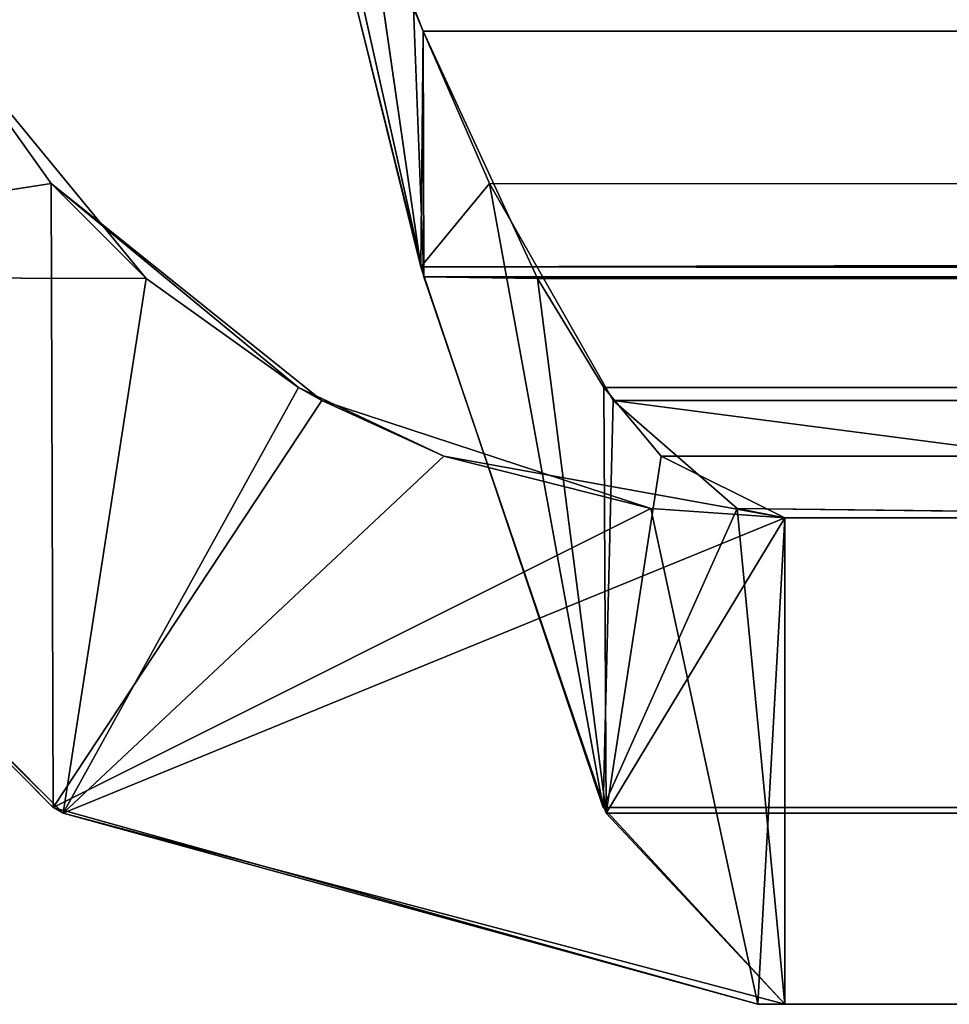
# Model space of a CAD drawing. Extents: x -340 to 340, y -36 to 33.
# Tile 47 of 252: x -307.76 to -306.23, y 18.25 to 19.87. Entities that reach past the tile are written whole.
import ezdxf

# ---------------------------------------------------------------- set-up
doc = ezdxf.new("R2010")
doc.units = 0
doc.header["$LTSCALE"] = 25.4
doc.layers.get('0').update_dxf_attribs({"color": 13, "linetype": 'CONTINUOUS'})

# ---------------------------------------------------------------- blocks, each defined once
blk = doc.blocks.new('OSLO-LED-60-7521-7517_STL')
at = {"color": 7}
for p, q in [((-307.3929, 20.6473, 131.8856), (-307.0988, 19.4601, 132.1998)), ((-307.0988, 19.4601, 132.1998), (-307.3929, 20.6473, 132.6856)), ((-307.0988, 19.4601, 132.1998), (-307.3929, 20.6473, 132.6856)), ((-307.3929, 20.6473, 131.8856), (-307.0988, 19.4601, 132.1998)), ((309.1929, 20.6473, 131.8856), (-307.0988, 19.4601, 132.1998)), ((309.1929, 20.6473, 131.8856), (-307.0988, 19.4601, 132.1998)), ((-307.0941, 19.4433, 173.1618), (-307.3824, 20.6031, 173.4852)), ((-307.0941, 19.4433, 173.1618), (-307.3824, 20.6031, 173.4852)), ((309.1824, 20.6031, 131.886), (-307.0988, 19.4601, 132.1998)), ((309.1824, 20.6031, 131.886), (-307.0988, 19.4601, 132.1998)), ((-307.0941, 19.4433, 173.1618), (-307.3143, 20.4269, 172.6703)), ((-307.0941, 19.4433, 173.1618), (-307.3143, 20.4269, 172.6703)), ((-307.0988, 19.4601, 132.1998), (-307.1893, 20.0865, 132.7871)), ((-307.0952, 19.8473, 132.9), (-307.1893, 20.0865, 132.7871)), ((-307.0988, 19.4601, 132.1998), (-307.1893, 20.0865, 132.7871)), ((-307.0952, 19.8473, 132.9), (-307.1893, 20.0865, 132.7871)), ((308.9893, 20.0865, 172.5841), (-307.0952, 19.8473, 172.4713)), ((308.9893, 20.0865, 172.5841), (-307.0952, 19.8473, 172.4713)), ((-307.1107, 19.8853, 172.4925), (-307.0941, 19.4433, 173.1618)), ((-307.1107, 19.8853, 172.4925), (-307.0952, 19.8473, 172.4713)), ((-307.1107, 19.8853, 172.4925), (-307.0941, 19.4433, 173.1618)), ((-307.1107, 19.8853, 172.4925), (-307.0952, 19.8473, 172.4713)), ((-307.8857, 19.8473, 133.6904), (-307.5505, 19.4405, 133.8785)), ((-307.7068, 19.5968, 171.5714), (-307.8857, 19.8473, 171.6809)), ((-307.7068, 19.5968, 171.5714), (-307.8857, 19.8473, 171.6809)), ((-307.7068, 19.5968, 171.5714), (-307.8857, 19.8473, 133.6904)), ((-307.8857, 19.8473, 133.6904), (-307.5505, 19.4405, 133.8785)), ((-307.7068, 19.5968, 171.5714), (-307.8857, 19.8473, 133.6904)), ((-307.0952, 19.8473, 172.4713), (-307.0941, 19.4433, 173.1618)), ((-307.0952, 19.8473, 172.4713), (-307.0941, 19.4433, 173.1618)), ((-307.0952, 19.8473, 172.4713), (-306.9071, 19.4405, 172.1361)), ((308.8953, 19.8473, 172.4713), (-307.0952, 19.8473, 172.4713)), ((308.8953, 19.8473, 172.4713), (-307.0952, 19.8473, 172.4713)), ((-307.0952, 19.8473, 172.4713), (-306.9071, 19.4405, 172.1361)), ((-306.9857, 19.5968, 133.0788), (-307.0952, 19.8473, 132.9)), ((-307.0952, 19.8473, 132.9), (308.8953, 19.8473, 132.9)), ((-307.0952, 19.8473, 132.9), (308.8953, 19.8473, 132.9)), ((-307.0952, 19.8473, 132.9), (308.7072, 19.4405, 133.2351)), ((-307.0952, 19.8473, 132.9), (308.7072, 19.4405, 133.2351)), ((-306.9857, 19.5968, 133.0788), (-307.0952, 19.8473, 132.9)), ((308.8953, 19.8473, 172.4713), (-306.9071, 19.4405, 172.1361)), ((308.8953, 19.8473, 172.4713), (-306.9071, 19.4405, 172.1361)), ((-307.7068, 19.5968, 171.5714), (-308.5858, 19.4601, 171.6844)), ((-307.7068, 19.5968, 171.5714), (-308.5858, 19.4601, 171.6844)), ((-307.704, 18.5711, 171.3843), (-307.7068, 19.5968, 171.5714)), ((-307.262, 19.2404, 171.3678), (-307.7068, 19.5968, 171.5714)), ((-307.704, 18.5711, 171.3843), (-307.7068, 19.5968, 171.5714)), ((-307.3, 19.2616, 133.988), (-307.7068, 19.5968, 171.5714)), ((-307.262, 19.2404, 171.3678), (-307.7068, 19.5968, 171.5714)), ((-307.3, 19.2616, 133.988), (-307.7068, 19.5968, 171.5714)), ((-307.5505, 19.4405, 133.8785), (-307.7068, 19.5968, 171.5714)), ((-307.5505, 19.4405, 133.8785), (-307.7068, 19.5968, 171.5714)), ((-306.9857, 19.5968, 133.0788), (-307.0988, 19.4601, 132.1998)), ((-306.9857, 19.5968, 133.0788), (-307.0988, 19.4601, 132.1998)), ((-306.9857, 19.5968, 133.0788), (-306.7987, 18.5711, 133.0816)), ((-306.7822, 19.2404, 133.5236), (-306.9857, 19.5968, 133.0788)), ((-306.9857, 19.5968, 133.0788), (-306.7987, 18.5711, 133.0816)), ((-306.9857, 19.5968, 133.0788), (308.7072, 19.4405, 133.2351)), ((-306.9857, 19.5968, 133.0788), (308.7072, 19.4405, 133.2351)), ((-306.9857, 19.5968, 133.0788), (308.5976, 19.2616, 133.4856)), ((-306.9857, 19.5968, 133.0788), (308.5976, 19.2616, 133.4856)), ((-306.7822, 19.2404, 133.5236), (-306.9857, 19.5968, 133.0788)), ((308.7857, 19.5968, 172.2924), (-306.9071, 19.4405, 172.1361)), ((308.7857, 19.5968, 172.2924), (-306.9071, 19.4405, 172.1361)), ((308.7857, 19.5968, 172.2924), (-306.7976, 19.2616, 171.8856)), ((308.7857, 19.5968, 172.2924), (-306.7976, 19.2616, 171.8856)), ((-308.5858, 19.4601, 171.6844), (-307.704, 18.5711, 171.3843)), ((-308.5858, 19.4601, 171.6844), (-307.704, 18.5711, 171.3843)), ((-308.5858, 19.4601, 171.6844), (-307.6872, 18.5615, 133.9915)), ((-308.5858, 19.4601, 171.6844), (-307.6872, 18.5615, 133.9915)), ((-307.0988, 19.4601, 132.1998), (-306.7987, 18.5711, 133.0816)), ((-307.0988, 19.4601, 132.1998), (-306.7987, 18.5711, 133.0816)), ((-307.0988, 19.4601, 132.1998), (308.5941, 18.5615, 133.0984)), ((-307.0988, 19.4601, 132.1998), (308.5941, 18.5615, 133.0984)), ((-307.0988, 19.4601, 132.1998), (308.8942, 19.4433, 132.2095)), ((-307.0988, 19.4601, 132.1998), (308.8942, 19.4433, 132.2095)), ((308.8987, 19.4601, 173.1714), (-307.0941, 19.4433, 173.1618)), ((308.8987, 19.4601, 173.1714), (-307.0941, 19.4433, 173.1618)), ((308.8987, 19.4601, 173.1714), (-306.7941, 18.5615, 172.2728)), ((308.8987, 19.4601, 173.1714), (-306.7941, 18.5615, 172.2728)), ((-307.5505, 19.4405, 133.8785), (-308.5762, 19.4433, 133.6914)), ((-307.5505, 19.4405, 133.8785), (-308.5762, 19.4433, 133.6914)), ((-307.6872, 18.5615, 133.9915), (-308.5762, 19.4433, 133.6914)), ((-307.6872, 18.5615, 133.9915), (-308.5762, 19.4433, 133.6914)), ((-307.5505, 19.4405, 133.8785), (-307.6872, 18.5615, 133.9915)), ((-307.5505, 19.4405, 133.8785), (-307.6872, 18.5615, 133.9915)), ((-307.5505, 19.4405, 133.8785), (-307.3, 19.2616, 133.988)), ((-307.5505, 19.4405, 133.8785), (-307.3, 19.2616, 133.988)), ((-306.9071, 19.4405, 172.1361), (-307.0941, 19.4433, 173.1618)), ((-306.9071, 19.4405, 172.1361), (-307.0941, 19.4433, 173.1618)), ((-306.7941, 18.5615, 172.2728), (-307.0941, 19.4433, 173.1618)), ((-306.7941, 18.5615, 172.2728), (-307.0941, 19.4433, 173.1618)), ((-306.9071, 19.4405, 172.1361), (-306.7941, 18.5615, 172.2728)), ((-306.9071, 19.4405, 172.1361), (-306.7976, 19.2616, 171.8856)), ((-306.9071, 19.4405, 172.1361), (-306.7941, 18.5615, 172.2728)), ((-306.9071, 19.4405, 172.1361), (-306.7976, 19.2616, 171.8856)), ((-307.3, 19.2616, 133.988), (-307.0608, 19.1488, 134.0821)), ((-307.3, 19.2616, 133.988), (-307.0608, 19.1488, 134.0821)), ((-307.3, 19.2616, 133.988), (-307.262, 19.2404, 171.3678)), ((-307.3, 19.2616, 133.988), (-307.262, 19.2404, 171.3678)), ((-306.7976, 19.2616, 171.8856), (-306.7036, 19.1488, 171.6464)), ((308.5822, 19.2404, 171.8476), (-306.7976, 19.2616, 171.8856)), ((308.5822, 19.2404, 171.8476), (-306.7976, 19.2616, 171.8856)), ((-306.7976, 19.2616, 171.8856), (-306.7036, 19.1488, 171.6464)), ((-306.7822, 19.2404, 133.5236), (308.5976, 19.2616, 133.4856)), ((-306.7822, 19.2404, 133.5236), (308.5976, 19.2616, 133.4856)), ((-307.262, 19.2404, 171.3678), (-307.704, 18.5711, 171.3843)), ((-307.262, 19.2404, 171.3678), (-307.704, 18.5711, 171.3843)), ((-306.7204, 19.0625, 171.1642), (-307.262, 19.2404, 171.3678)), ((-307.0608, 19.1488, 134.0821), (-307.262, 19.2404, 171.3678)), ((-306.7204, 19.0625, 171.1642), (-307.262, 19.2404, 171.3678)), ((-307.0608, 19.1488, 134.0821), (-307.262, 19.2404, 171.3678)), ((-306.7987, 18.5711, 133.0816), (-306.7822, 19.2404, 133.5236)), ((-306.7987, 18.5711, 133.0816), (-306.7822, 19.2404, 133.5236)), ((-306.5786, 19.0625, 134.0652), (-306.7822, 19.2404, 133.5236)), ((-306.7822, 19.2404, 133.5236), (308.5035, 19.1488, 133.7248)), ((-305.3, 19.0473, 134.2856), (-306.7822, 19.2404, 133.5236)), ((-306.5786, 19.0625, 134.0652), (-306.7822, 19.2404, 133.5236)), ((-305.3, 19.0473, 134.2856), (-306.7822, 19.2404, 133.5236)), ((-27.1, 19.0473, 134.2856), (-306.7822, 19.2404, 133.5236)), ((-27.1, 19.0473, 134.2856), (-306.7822, 19.2404, 133.5236)), ((-306.7822, 19.2404, 133.5236), (308.5035, 19.1488, 133.7248)), ((308.5822, 19.2404, 171.8476), (-306.7036, 19.1488, 171.6464)), ((308.5822, 19.2404, 171.8476), (-306.7036, 19.1488, 171.6464)), ((-307.0608, 19.1488, 134.0821), (-307.6872, 18.5615, 133.9915)), ((-307.0608, 19.1488, 134.0821), (-307.6872, 18.5615, 133.9915)), ((-307.0608, 19.1488, 134.0821), (-306.5, 19.0473, 134.2856)), ((-306.7204, 19.0625, 171.1642), (-307.0608, 19.1488, 134.0821)), ((-306.5, 19.0473, 161.6856), (-307.0608, 19.1488, 134.0821)), ((-306.7204, 19.0625, 171.1642), (-307.0608, 19.1488, 134.0821)), ((-306.5, 19.0473, 161.6856), (-307.0608, 19.1488, 134.0821)), ((-307.0608, 19.1488, 134.0821), (-306.5, 19.0473, 134.2856)), ((-306.7036, 19.1488, 171.6464), (-306.7941, 18.5615, 172.2728)), ((-306.7036, 19.1488, 171.6464), (-306.7941, 18.5615, 172.2728)), ((-306.7036, 19.1488, 171.6464), (-306.5, 19.0473, 171.0856)), ((-27.1, 19.0473, 171.0856), (-306.7036, 19.1488, 171.6464)), ((-27.1, 19.0473, 171.0856), (-306.7036, 19.1488, 171.6464)), ((-306.7036, 19.1488, 171.6464), (-306.5, 19.0473, 171.0856)), ((-306.7204, 19.0625, 171.1642), (-307.704, 18.5711, 171.3843)), ((-306.7204, 19.0625, 171.1642), (-307.704, 18.5711, 171.3843)), ((-306.7987, 18.5711, 133.0816), (-306.5786, 19.0625, 134.0652)), ((-306.7987, 18.5711, 133.0816), (-306.5786, 19.0625, 134.0652)), ((-306.5, 19.0473, 171.0856), (-306.7204, 19.0625, 171.1642)), ((-306.7204, 19.0625, 171.1642), (-306.5442, 18.2477, 171.0961)), ((-306.7204, 19.0625, 171.1642), (-306.5442, 18.2477, 171.0961)), ((-306.5, 19.0473, 161.6856), (-306.7204, 19.0625, 171.1642)), ((-306.5, 19.0473, 171.0856), (-306.7204, 19.0625, 171.1642)), ((-306.5, 19.0473, 161.6856), (-306.7204, 19.0625, 171.1642)), ((-306.5, 18.2473, 134.2856), (-306.5786, 19.0625, 134.0652)), ((-306.5, 18.2473, 134.2856), (-306.5786, 19.0625, 134.0652)), ((-306.5, 19.0473, 134.2856), (-306.5786, 19.0625, 134.0652)), ((-306.5, 19.0473, 134.2856), (-306.5786, 19.0625, 134.0652)), ((-305.3, 19.0473, 134.2856), (-306.5786, 19.0625, 134.0652)), ((-305.3, 19.0473, 134.2856), (-306.5786, 19.0625, 134.0652)), ((-306.5, 19.0473, 134.2856), (-307.6872, 18.5615, 133.9915)), ((-306.5, 19.0473, 134.2856), (-307.6872, 18.5615, 133.9915)), ((-306.5, 19.0473, 171.0856), (-306.7941, 18.5615, 172.2728)), ((-306.5, 19.0473, 171.0856), (-306.7941, 18.5615, 172.2728)), ((-306.5, 19.0473, 171.0856), (-306.5442, 18.2477, 171.0961)), ((-306.5, 19.0473, 171.0856), (-306.5442, 18.2477, 171.0961)), ((-306.5, 19.0473, 134.2856), (-306.5, 18.2473, 134.2856)), ((-306.5, 18.2473, 171.0856), (-306.5, 19.0473, 171.0856)), ((-306.5, 18.2473, 171.0856), (-306.5, 19.0473, 171.0856)), ((-27.1, 19.0473, 171.0856), (-306.5, 19.0473, 171.0856)), ((-306.5, 19.0473, 171.0856), (-306.5, 19.0473, 161.6856)), ((-306.5, 19.0473, 161.6856), (-306.5, 19.0473, 134.2856)), ((-306.5, 19.0473, 161.6856), (-306.5, 19.0473, 134.2856)), ((-306.5, 19.0473, 171.0856), (-306.5, 19.0473, 161.6856)), ((-27.1, 19.0473, 171.0856), (-306.5, 19.0473, 171.0856)), ((-305.3, 19.0473, 134.2856), (-306.5, 19.0473, 134.2856)), ((-306.5, 19.0473, 134.2856), (-306.5, 18.2473, 134.2856)), ((-305.3, 19.0473, 134.2856), (-306.5, 19.0473, 134.2856)), ((-307.704, 18.5711, 171.3843), (-306.5442, 18.2477, 171.0961)), ((-307.704, 18.5711, 171.3843), (-306.5442, 18.2477, 171.0961)), ((-307.704, 18.5711, 171.3843), (-307.6872, 18.5615, 133.9915)), ((-307.704, 18.5711, 171.3843), (-307.6872, 18.5615, 133.9915)), ((-306.7987, 18.5711, 133.0816), (-306.5, 18.2473, 134.2856)), ((-306.7987, 18.5711, 133.0816), (-27.1, 18.2473, 134.2856)), ((-306.7987, 18.5711, 133.0816), (-306.5, 18.2473, 134.2856)), ((-306.7987, 18.5711, 133.0816), (-27.1, 18.2473, 134.2856)), ((-306.7987, 18.5711, 133.0816), (308.5941, 18.5615, 133.0984)), ((-306.7987, 18.5711, 133.0816), (308.5941, 18.5615, 133.0984)), ((308.5987, 18.5711, 172.2896), (-306.7941, 18.5615, 172.2728)), ((308.5987, 18.5711, 172.2896), (-306.7941, 18.5615, 172.2728)), ((-306.5, 18.2473, 134.2856), (-307.6872, 18.5615, 133.9915)), ((-306.5442, 18.2477, 171.0961), (-307.6872, 18.5615, 133.9915)), ((-307.6872, 18.5615, 133.9915), (-306.5, 18.2473, 169.3856)), ((-307.6872, 18.5615, 133.9915), (-306.5, 18.2473, 169.3856)), ((-306.5, 18.2473, 134.2856), (-307.6872, 18.5615, 133.9915)), ((-306.5442, 18.2477, 171.0961), (-307.6872, 18.5615, 133.9915)), ((-306.5, 18.2473, 171.0856), (-306.7941, 18.5615, 172.2728)), ((308.3105, 18.2477, 171.1298), (-306.7941, 18.5615, 172.2728)), ((-306.7941, 18.5615, 172.2728), (273.775, 18.2473, 171.0856)), ((-306.7941, 18.5615, 172.2728), (273.775, 18.2473, 171.0856)), ((-306.5, 18.2473, 171.0856), (-306.7941, 18.5615, 172.2728)), ((308.3105, 18.2477, 171.1298), (-306.7941, 18.5615, 172.2728)), ((-306.5442, 18.2477, 171.0961), (-306.5, 18.2473, 171.0856)), ((-306.5442, 18.2477, 171.0961), (-306.5, 18.2473, 171.0856)), ((-306.5442, 18.2477, 171.0961), (-306.5, 18.2473, 169.3856)), ((-306.5442, 18.2477, 171.0961), (-306.5, 18.2473, 169.3856)), ((-306.5, 18.2473, 169.3856), (-306.5, 18.2473, 171.0856)), ((-306.5, 18.2473, 134.2856), (-306.5, 18.2473, 169.3856)), ((-306.5, 18.2473, 171.0856), (273.775, 18.2473, 171.0856)), ((-306.5, 18.2473, 134.2856), (-27.1, 18.2473, 134.2856)), ((-306.5, 18.2473, 171.0856), (273.775, 18.2473, 171.0856)), ((-306.5, 18.2473, 169.3856), (-306.5, 18.2473, 171.0856)), ((-306.5, 18.2473, 134.2856), (-306.5, 18.2473, 169.3856)), ((-306.5, 18.2473, 134.2856), (-27.1, 18.2473, 134.2856))]:
    blk.add_line(p, q, dxfattribs=at)
mesh = blk.add_polyface(dxfattribs=at)
corners = [(309.1929, 20.6473, 173.4856), (-307.3929, 20.6473, 173.4856), (308.8987, 19.4601, 173.1714)]
mesh.append_faces([[corners[k] for k in face] for face in [(0, 1, 2)]], dxfattribs={"color": 7})
mesh = blk.add_polyface(dxfattribs=at)
corners = [(308.8987, 19.4601, 173.1714), (-307.3929, 20.6473, 173.4856), (-307.3824, 20.6031, 173.4852)]
mesh.append_faces([[corners[k] for k in face] for face in [(0, 1, 2)]], dxfattribs={"color": 7})
mesh = blk.add_polyface(dxfattribs=at)
corners = [(-307.3929, 20.6473, 131.8856), (-307.0988, 19.4601, 132.1998), (-307.3929, 20.6473, 132.6856)]
mesh.append_faces([[corners[k] for k in face] for face in [(0, 1, 2)]], dxfattribs={"color": 7})
mesh = blk.add_polyface(dxfattribs=at)
corners = [(-307.3929, 20.6473, 132.6856), (-307.0988, 19.4601, 132.1998), (-307.1893, 20.0865, 132.7871)]
mesh.append_faces([[corners[k] for k in face] for face in [(0, 1, 2)]], dxfattribs={"color": 7})
mesh = blk.add_polyface(dxfattribs=at)
corners = [(309.1929, 20.6473, 131.8856), (-307.0988, 19.4601, 132.1998), (-307.3929, 20.6473, 131.8856)]
mesh.append_faces([[corners[k] for k in face] for face in [(0, 1, 2)]], dxfattribs={"color": 7})
mesh = blk.add_polyface(dxfattribs=at)
corners = [(309.1929, 20.6473, 131.8856), (309.1824, 20.6031, 131.886), (-307.0988, 19.4601, 132.1998)]
mesh.append_faces([[corners[k] for k in face] for face in [(0, 1, 2)]], dxfattribs={"color": 7})
mesh = blk.add_polyface(dxfattribs=at)
corners = [(-307.3824, 20.6031, 173.4852), (-307.3143, 20.4269, 172.6703), (-307.0941, 19.4433, 173.1618)]
mesh.append_faces([[corners[k] for k in face] for face in [(0, 1, 2)]], dxfattribs={"color": 7})
mesh = blk.add_polyface(dxfattribs=at)
corners = [(308.8987, 19.4601, 173.1714), (-307.3824, 20.6031, 173.4852), (-307.0941, 19.4433, 173.1618)]
mesh.append_faces([[corners[k] for k in face] for face in [(0, 1, 2)]], dxfattribs={"color": 7})
mesh = blk.add_polyface(dxfattribs=at)
corners = [(309.1824, 20.6031, 131.886), (308.8942, 19.4433, 132.2095), (-307.0988, 19.4601, 132.1998)]
mesh.append_faces([[corners[k] for k in face] for face in [(0, 1, 2)]], dxfattribs={"color": 7})
mesh = blk.add_polyface(dxfattribs=at)
corners = [(-307.3143, 20.4269, 172.6703), (-307.1107, 19.8853, 172.4925), (-307.0941, 19.4433, 173.1618)]
mesh.append_faces([[corners[k] for k in face] for face in [(0, 1, 2)]], dxfattribs={"color": 7})
mesh = blk.add_polyface(dxfattribs=at)
corners = [(-308.5858, 19.4601, 171.6844), (-307.8857, 19.8473, 171.6809), (-307.9985, 20.0865, 171.7749), (-307.7068, 19.5968, 171.5714)]
mesh.append_faces([[corners[k] for k in face] for face in [(0, 1, 2), (1, 0, 3)]], dxfattribs={"vtx0": -1, "color": 7})
mesh = blk.add_polyface(dxfattribs=at)
corners = [(-307.0988, 19.4601, 132.1998), (-307.0952, 19.8473, 132.9), (-307.1893, 20.0865, 132.7871), (-306.9857, 19.5968, 133.0788)]
mesh.append_faces([[corners[k] for k in face] for face in [(0, 1, 2), (1, 0, 3)]], dxfattribs={"vtx0": -1, "color": 7})
mesh = blk.add_polyface(dxfattribs=at)
corners = [(308.9108, 19.8853, 132.8787), (-307.1893, 20.0865, 132.7871), (308.8953, 19.8473, 132.9)]
mesh.append_faces([[corners[k] for k in face] for face in [(0, 1, 2)]], dxfattribs={"color": 7})
mesh = blk.add_polyface(dxfattribs=at)
corners = [(308.8953, 19.8473, 132.9), (-307.1893, 20.0865, 132.7871), (-307.0952, 19.8473, 132.9)]
mesh.append_faces([[corners[k] for k in face] for face in [(0, 1, 2)]], dxfattribs={"color": 7})
mesh = blk.add_polyface(dxfattribs=at)
corners = [(308.9893, 20.0865, 172.5841), (-307.0952, 19.8473, 172.4713), (-307.1107, 19.8853, 172.4925)]
mesh.append_faces([[corners[k] for k in face] for face in [(0, 1, 2)]], dxfattribs={"color": 7})
mesh = blk.add_polyface(dxfattribs=at)
corners = [(308.9893, 20.0865, 172.5841), (308.8953, 19.8473, 172.4713), (-307.0952, 19.8473, 172.4713)]
mesh.append_faces([[corners[k] for k in face] for face in [(0, 1, 2)]], dxfattribs={"color": 7})
mesh = blk.add_polyface(dxfattribs=at)
corners = [(-307.1107, 19.8853, 172.4925), (-307.0952, 19.8473, 172.4713), (-307.0941, 19.4433, 173.1618)]
mesh.append_faces([[corners[k] for k in face] for face in [(0, 1, 2)]], dxfattribs={"color": 7})
mesh = blk.add_polyface(dxfattribs=at)
corners = [(-307.5505, 19.4405, 133.8785), (-308.5762, 19.4433, 133.6914), (-307.8857, 19.8473, 133.6904)]
mesh.append_faces([[corners[k] for k in face] for face in [(0, 1, 2)]], dxfattribs={"color": 7})
mesh = blk.add_polyface(dxfattribs=at)
corners = [(-307.8857, 19.8473, 171.6809), (-307.7068, 19.5968, 171.5714), (-307.8857, 19.8473, 133.6904)]
mesh.append_faces([[corners[k] for k in face] for face in [(0, 1, 2)]], dxfattribs={"color": 7})
mesh = blk.add_polyface(dxfattribs=at)
corners = [(-307.8857, 19.8473, 133.6904), (-307.7068, 19.5968, 171.5714), (-307.5505, 19.4405, 133.8785)]
mesh.append_faces([[corners[k] for k in face] for face in [(0, 1, 2)]], dxfattribs={"color": 7})
mesh = blk.add_polyface(dxfattribs=at)
corners = [(-307.0952, 19.8473, 172.4713), (-306.9071, 19.4405, 172.1361), (-307.0941, 19.4433, 173.1618)]
mesh.append_faces([[corners[k] for k in face] for face in [(0, 1, 2)]], dxfattribs={"color": 7})
mesh = blk.add_polyface(dxfattribs=at)
corners = [(308.8953, 19.8473, 172.4713), (-306.9071, 19.4405, 172.1361), (-307.0952, 19.8473, 172.4713)]
mesh.append_faces([[corners[k] for k in face] for face in [(0, 1, 2)]], dxfattribs={"color": 7})
mesh = blk.add_polyface(dxfattribs=at)
corners = [(308.8953, 19.8473, 132.9), (-307.0952, 19.8473, 132.9), (308.7072, 19.4405, 133.2351)]
mesh.append_faces([[corners[k] for k in face] for face in [(0, 1, 2)]], dxfattribs={"color": 7})
mesh = blk.add_polyface(dxfattribs=at)
corners = [(308.7072, 19.4405, 133.2351), (-307.0952, 19.8473, 132.9), (-306.9857, 19.5968, 133.0788)]
mesh.append_faces([[corners[k] for k in face] for face in [(0, 1, 2)]], dxfattribs={"color": 7})
mesh = blk.add_polyface(dxfattribs=at)
corners = [(308.8953, 19.8473, 172.4713), (308.7857, 19.5968, 172.2924), (-306.9071, 19.4405, 172.1361)]
mesh.append_faces([[corners[k] for k in face] for face in [(0, 1, 2)]], dxfattribs={"color": 7})
mesh = blk.add_polyface(dxfattribs=at)
corners = [(-307.704, 18.5711, 171.3843), (-307.7068, 19.5968, 171.5714), (-308.5858, 19.4601, 171.6844)]
mesh.append_faces([[corners[k] for k in face] for face in [(0, 1, 2)]], dxfattribs={"color": 7})
mesh = blk.add_polyface(dxfattribs=at)
corners = [(-307.262, 19.2404, 171.3678), (-307.7068, 19.5968, 171.5714), (-307.704, 18.5711, 171.3843)]
mesh.append_faces([[corners[k] for k in face] for face in [(0, 1, 2)]], dxfattribs={"color": 7})
mesh = blk.add_polyface(dxfattribs=at)
corners = [(-307.7068, 19.5968, 171.5714), (-307.262, 19.2404, 171.3678), (-307.3, 19.2616, 133.988)]
mesh.append_faces([[corners[k] for k in face] for face in [(0, 1, 2)]], dxfattribs={"color": 7})
mesh = blk.add_polyface(dxfattribs=at)
corners = [(-307.7068, 19.5968, 171.5714), (-307.3, 19.2616, 133.988), (-307.5505, 19.4405, 133.8785)]
mesh.append_faces([[corners[k] for k in face] for face in [(0, 1, 2)]], dxfattribs={"color": 7})
mesh = blk.add_polyface(dxfattribs=at)
corners = [(-306.9857, 19.5968, 133.0788), (-307.0988, 19.4601, 132.1998), (-306.7987, 18.5711, 133.0816)]
mesh.append_faces([[corners[k] for k in face] for face in [(0, 1, 2)]], dxfattribs={"color": 7})
mesh = blk.add_polyface(dxfattribs=at)
corners = [(-306.9857, 19.5968, 133.0788), (-306.7987, 18.5711, 133.0816), (-306.7822, 19.2404, 133.5236)]
mesh.append_faces([[corners[k] for k in face] for face in [(0, 1, 2)]], dxfattribs={"color": 7})
mesh = blk.add_polyface(dxfattribs=at)
corners = [(308.5976, 19.2616, 133.4856), (308.7072, 19.4405, 133.2351), (-306.9857, 19.5968, 133.0788)]
mesh.append_faces([[corners[k] for k in face] for face in [(0, 1, 2)]], dxfattribs={"color": 7})
mesh = blk.add_polyface(dxfattribs=at)
corners = [(-306.7822, 19.2404, 133.5236), (308.5976, 19.2616, 133.4856), (-306.9857, 19.5968, 133.0788)]
mesh.append_faces([[corners[k] for k in face] for face in [(0, 1, 2)]], dxfattribs={"color": 7})
mesh = blk.add_polyface(dxfattribs=at)
corners = [(308.7857, 19.5968, 172.2924), (-306.7976, 19.2616, 171.8856), (-306.9071, 19.4405, 172.1361)]
mesh.append_faces([[corners[k] for k in face] for face in [(0, 1, 2)]], dxfattribs={"color": 7})
mesh = blk.add_polyface(dxfattribs=at)
corners = [(308.7857, 19.5968, 172.2924), (308.5822, 19.2404, 171.8476), (-306.7976, 19.2616, 171.8856)]
mesh.append_faces([[corners[k] for k in face] for face in [(0, 1, 2)]], dxfattribs={"color": 7})
mesh = blk.add_polyface(dxfattribs=at)
corners = [(-308.5858, 19.4601, 171.6844), (-307.6872, 18.5615, 133.9915), (-307.704, 18.5711, 171.3843)]
mesh.append_faces([[corners[k] for k in face] for face in [(0, 1, 2)]], dxfattribs={"color": 7})
mesh = blk.add_polyface(dxfattribs=at)
corners = [(-308.5858, 19.4601, 171.6844), (-308.5762, 19.4433, 133.6914), (-307.6872, 18.5615, 133.9915)]
mesh.append_faces([[corners[k] for k in face] for face in [(0, 1, 2)]], dxfattribs={"color": 7})
mesh = blk.add_polyface(dxfattribs=at)
corners = [(308.5941, 18.5615, 133.0984), (-306.7987, 18.5711, 133.0816), (-307.0988, 19.4601, 132.1998)]
mesh.append_faces([[corners[k] for k in face] for face in [(0, 1, 2)]], dxfattribs={"color": 7})
mesh = blk.add_polyface(dxfattribs=at)
corners = [(308.5941, 18.5615, 133.0984), (-307.0988, 19.4601, 132.1998), (308.8942, 19.4433, 132.2095)]
mesh.append_faces([[corners[k] for k in face] for face in [(0, 1, 2)]], dxfattribs={"color": 7})
mesh = blk.add_polyface(dxfattribs=at)
corners = [(308.8987, 19.4601, 173.1714), (-307.0941, 19.4433, 173.1618), (-306.7941, 18.5615, 172.2728)]
mesh.append_faces([[corners[k] for k in face] for face in [(0, 1, 2)]], dxfattribs={"color": 7})
mesh = blk.add_polyface(dxfattribs=at)
corners = [(308.8987, 19.4601, 173.1714), (-306.7941, 18.5615, 172.2728), (308.5987, 18.5711, 172.2896)]
mesh.append_faces([[corners[k] for k in face] for face in [(0, 1, 2)]], dxfattribs={"color": 7})
mesh = blk.add_polyface(dxfattribs=at)
corners = [(-307.5505, 19.4405, 133.8785), (-307.6872, 18.5615, 133.9915), (-308.5762, 19.4433, 133.6914)]
mesh.append_faces([[corners[k] for k in face] for face in [(0, 1, 2)]], dxfattribs={"color": 7})
mesh = blk.add_polyface(dxfattribs=at)
corners = [(-307.6872, 18.5615, 133.9915), (-307.3, 19.2616, 133.988), (-307.0608, 19.1488, 134.0821), (-307.5505, 19.4405, 133.8785)]
mesh.append_faces([[corners[k] for k in face] for face in [(0, 1, 2), (1, 0, 3)]], dxfattribs={"vtx0": -1, "color": 7})
mesh = blk.add_polyface(dxfattribs=at)
corners = [(-307.0941, 19.4433, 173.1618), (-306.9071, 19.4405, 172.1361), (-306.7941, 18.5615, 172.2728)]
mesh.append_faces([[corners[k] for k in face] for face in [(0, 1, 2)]], dxfattribs={"color": 7})
mesh = blk.add_polyface(dxfattribs=at)
corners = [(-306.7941, 18.5615, 172.2728), (-306.7976, 19.2616, 171.8856), (-306.7036, 19.1488, 171.6464), (-306.9071, 19.4405, 172.1361)]
mesh.append_faces([[corners[k] for k in face] for face in [(0, 1, 2), (1, 0, 3)]], dxfattribs={"vtx0": -1, "color": 7})
mesh = blk.add_polyface(dxfattribs=at)
corners = [(-307.262, 19.2404, 171.3678), (-307.0608, 19.1488, 134.0821), (-307.3, 19.2616, 133.988)]
mesh.append_faces([[corners[k] for k in face] for face in [(0, 1, 2)]], dxfattribs={"color": 7})
mesh = blk.add_polyface(dxfattribs=at)
corners = [(-306.7976, 19.2616, 171.8856), (308.5822, 19.2404, 171.8476), (-306.7036, 19.1488, 171.6464)]
mesh.append_faces([[corners[k] for k in face] for face in [(0, 1, 2)]], dxfattribs={"color": 7})
mesh = blk.add_polyface(dxfattribs=at)
corners = [(308.5035, 19.1488, 133.7248), (308.5976, 19.2616, 133.4856), (-306.7822, 19.2404, 133.5236)]
mesh.append_faces([[corners[k] for k in face] for face in [(0, 1, 2)]], dxfattribs={"color": 7})
mesh = blk.add_polyface(dxfattribs=at)
corners = [(-306.7204, 19.0625, 171.1642), (-307.262, 19.2404, 171.3678), (-307.704, 18.5711, 171.3843)]
mesh.append_faces([[corners[k] for k in face] for face in [(0, 1, 2)]], dxfattribs={"color": 7})
mesh = blk.add_polyface(dxfattribs=at)
corners = [(-307.262, 19.2404, 171.3678), (-306.7204, 19.0625, 171.1642), (-307.0608, 19.1488, 134.0821)]
mesh.append_faces([[corners[k] for k in face] for face in [(0, 1, 2)]], dxfattribs={"color": 7})
mesh = blk.add_polyface(dxfattribs=at)
corners = [(-306.7822, 19.2404, 133.5236), (-306.7987, 18.5711, 133.0816), (-306.5786, 19.0625, 134.0652)]
mesh.append_faces([[corners[k] for k in face] for face in [(0, 1, 2)]], dxfattribs={"color": 7})
mesh = blk.add_polyface(dxfattribs=at)
corners = [(-305.3, 19.0473, 134.2856), (-306.7822, 19.2404, 133.5236), (-306.5786, 19.0625, 134.0652)]
mesh.append_faces([[corners[k] for k in face] for face in [(0, 1, 2)]], dxfattribs={"color": 7})
mesh = blk.add_polyface(dxfattribs=at)
corners = [(-27.1, 19.0473, 134.2856), (-306.7822, 19.2404, 133.5236), (-305.3, 19.0473, 134.2856)]
mesh.append_faces([[corners[k] for k in face] for face in [(0, 1, 2)]], dxfattribs={"color": 7})
mesh = blk.add_polyface(dxfattribs=at)
corners = [(-27.1, 19.0473, 134.2856), (308.5035, 19.1488, 133.7248), (-306.7822, 19.2404, 133.5236)]
mesh.append_faces([[corners[k] for k in face] for face in [(0, 1, 2)]], dxfattribs={"color": 7})
mesh = blk.add_polyface(dxfattribs=at)
corners = [(308.5822, 19.2404, 171.8476), (-27.1, 19.0473, 171.0856), (-306.7036, 19.1488, 171.6464)]
mesh.append_faces([[corners[k] for k in face] for face in [(0, 1, 2)]], dxfattribs={"color": 7})
mesh = blk.add_polyface(dxfattribs=at)
corners = [(-306.5, 19.0473, 134.2856), (-307.6872, 18.5615, 133.9915), (-307.0608, 19.1488, 134.0821)]
mesh.append_faces([[corners[k] for k in face] for face in [(0, 1, 2)]], dxfattribs={"color": 7})
mesh = blk.add_polyface(dxfattribs=at)
corners = [(-306.7204, 19.0625, 171.1642), (-306.5, 19.0473, 161.6856), (-307.0608, 19.1488, 134.0821)]
mesh.append_faces([[corners[k] for k in face] for face in [(0, 1, 2)]], dxfattribs={"color": 7})
mesh = blk.add_polyface(dxfattribs=at)
corners = [(-306.5, 19.0473, 161.6856), (-306.5, 19.0473, 134.2856), (-307.0608, 19.1488, 134.0821)]
mesh.append_faces([[corners[k] for k in face] for face in [(0, 1, 2)]], dxfattribs={"color": 7})
mesh = blk.add_polyface(dxfattribs=at)
corners = [(-306.7036, 19.1488, 171.6464), (-306.5, 19.0473, 171.0856), (-306.7941, 18.5615, 172.2728)]
mesh.append_faces([[corners[k] for k in face] for face in [(0, 1, 2)]], dxfattribs={"color": 7})
mesh = blk.add_polyface(dxfattribs=at)
corners = [(-306.7036, 19.1488, 171.6464), (-27.1, 19.0473, 171.0856), (-306.5, 19.0473, 171.0856)]
mesh.append_faces([[corners[k] for k in face] for face in [(0, 1, 2)]], dxfattribs={"color": 7})
mesh = blk.add_polyface(dxfattribs=at)
corners = [(-306.5442, 18.2477, 171.0961), (-306.7204, 19.0625, 171.1642), (-307.704, 18.5711, 171.3843)]
mesh.append_faces([[corners[k] for k in face] for face in [(0, 1, 2)]], dxfattribs={"color": 7})
mesh = blk.add_polyface(dxfattribs=at)
corners = [(-306.5786, 19.0625, 134.0652), (-306.7987, 18.5711, 133.0816), (-306.5, 18.2473, 134.2856)]
mesh.append_faces([[corners[k] for k in face] for face in [(0, 1, 2)]], dxfattribs={"color": 7})
mesh = blk.add_polyface(dxfattribs=at)
corners = [(-306.5, 19.0473, 171.0856), (-306.7204, 19.0625, 171.1642), (-306.5442, 18.2477, 171.0961)]
mesh.append_faces([[corners[k] for k in face] for face in [(0, 1, 2)]], dxfattribs={"color": 7})
mesh = blk.add_polyface(dxfattribs=at)
corners = [(-306.7204, 19.0625, 171.1642), (-306.5, 19.0473, 171.0856), (-306.5, 19.0473, 161.6856)]
mesh.append_faces([[corners[k] for k in face] for face in [(0, 1, 2)]], dxfattribs={"color": 7})
mesh = blk.add_polyface(dxfattribs=at)
corners = [(-306.5786, 19.0625, 134.0652), (-306.5, 18.2473, 134.2856), (-306.5, 19.0473, 134.2856)]
mesh.append_faces([[corners[k] for k in face] for face in [(0, 1, 2)]], dxfattribs={"color": 7})
mesh = blk.add_polyface(dxfattribs=at)
corners = [(-305.3, 19.0473, 134.2856), (-306.5786, 19.0625, 134.0652), (-306.5, 19.0473, 134.2856)]
mesh.append_faces([[corners[k] for k in face] for face in [(0, 1, 2)]], dxfattribs={"color": 7})
mesh = blk.add_polyface(dxfattribs=at)
corners = [(-306.5, 18.2473, 134.2856), (-307.6872, 18.5615, 133.9915), (-306.5, 19.0473, 134.2856)]
mesh.append_faces([[corners[k] for k in face] for face in [(0, 1, 2)]], dxfattribs={"color": 7})
mesh = blk.add_polyface(dxfattribs=at)
corners = [(-306.5, 19.0473, 171.0856), (-306.5, 18.2473, 171.0856), (-306.7941, 18.5615, 172.2728)]
mesh.append_faces([[corners[k] for k in face] for face in [(0, 1, 2)]], dxfattribs={"color": 7})
mesh = blk.add_polyface(dxfattribs=at)
corners = [(-306.5, 19.0473, 171.0856), (-306.5442, 18.2477, 171.0961), (-306.5, 18.2473, 171.0856)]
mesh.append_faces([[corners[k] for k in face] for face in [(0, 1, 2)]], dxfattribs={"color": 7})
mesh = blk.add_polyface(dxfattribs=at)
corners = [(-291.1, 19.0473, 165.6856), (-218.1, 19.0473, 147.6856), (-291.1, 19.0473, 139.6856), (-219.1, 19.0473, 147.9536), (-219.832, 19.0473, 148.6856), (-220.1, 19.0473, 149.6856), (-220.1, 19.0473, 155.6856), (-219.832, 19.0473, 156.6856), (-219.1, 19.0473, 157.4177), (-218.1, 19.0473, 157.6856), (179.9, 19.0473, 153.6856), (189.9, 19.0473, 151.6856), (179.9, 19.0473, 151.6856), (211.9501, 19.0473, 152.2406), (211.9501, 19.0473, 153.1306), (189.9, 19.0473, 153.6856), (212.3363, 19.0473, 153.9326), (189.9, 19.0473, 167.6856), (213.0322, 19.0473, 154.4875), (213.9, 19.0473, 154.6856), (219.9, 19.0473, 154.6856), (292.9, 19.0473, 165.6856), (305.9, 19.0473, 165.6856), (-306.5, 19.0473, 161.6856), (-305.3, 19.0473, 134.2856), (-306.5, 19.0473, 134.2856), (-304.1, 19.0473, 139.6856), (-27.1, 19.0473, 134.2856), (308.3, 19.0473, 134.2856), (161.9, 19.0473, 137.6856), (-304.1, 19.0473, 165.6856), (-306.5, 19.0473, 171.0856), (161.9, 19.0473, 167.6856), (305.9, 19.0473, 139.6856), (308.3, 19.0473, 145.3606), (189.9, 19.0473, 137.6856), (252.9, 19.0473, 139.5356), (292.9, 19.0473, 139.6856), (308.3, 19.0473, 171.0856), (-27.1, 19.0473, 171.0856), (273.775, 19.0473, 171.0856), (-217.1, 19.0473, 147.9536), (-216.368, 19.0473, 148.6856), (-216.1, 19.0473, 149.6856), (-216.1, 19.0473, 155.6856), (-216.368, 19.0473, 156.6856), (-217.1, 19.0473, 157.4177), (253.775, 19.0473, 139.7701), (254.4155, 19.0473, 140.4106), (254.65, 19.0473, 141.2856), (254.4155, 19.0473, 142.1606), (253.775, 19.0473, 142.8011), (252.9, 19.0473, 143.0356), (219.9, 19.0473, 150.6856), (213.9, 19.0473, 150.6856), (220.9, 19.0473, 150.9536), (221.632, 19.0473, 151.6856), (221.9, 19.0473, 152.6856), (221.632, 19.0473, 153.6856), (220.9, 19.0473, 154.4177), (252.025, 19.0473, 139.7701), (251.3845, 19.0473, 140.4106), (251.15, 19.0473, 141.2856), (251.3845, 19.0473, 142.1606), (252.025, 19.0473, 142.8011), (213.0322, 19.0473, 150.8837), (212.3363, 19.0473, 151.4386)]
mesh.append_faces([[corners[k] for k in face] for face in [(10, 11, 12), (23, 24, 25), (38, 39, 40)]], dxfattribs={"vtx0": -1, "color": 7})
mesh.append_faces([[corners[k] for k in face] for face in [(0, 1, 2), (1, 0, 3), (3, 0, 4), (4, 0, 5), (5, 0, 6), (6, 0, 7), (7, 0, 8), (8, 0, 9), (13, 10, 14), (14, 15, 16), (16, 17, 18), (18, 17, 19), (19, 17, 20), (21, 17, 22), (24, 26, 27), (27, 26, 28), (26, 23, 30), (30, 31, 0), (32, 31, 17), (28, 33, 34), (35, 28, 29), (33, 36, 37), (34, 22, 38), (29, 2, 32), (2, 29, 26), (47, 37, 36), (37, 47, 21), (53, 52, 54), (11, 36, 35), (36, 11, 60), (60, 11, 61), (61, 11, 62), (62, 11, 63), (63, 11, 64), (64, 11, 52), (54, 11, 65), (65, 11, 66), (66, 11, 13)]], dxfattribs={"vtx0": -1, "vtx1": -1, "color": 7})
mesh.append_faces([[corners[k] for k in face] for face in [(11, 10, 13), (20, 17, 21), (24, 23, 26), (28, 26, 29), (0, 31, 32), (33, 28, 35), (33, 35, 36), (38, 22, 17), (38, 17, 31), (32, 2, 1), (32, 9, 0), (21, 52, 53), (52, 11, 54)]], dxfattribs={"vtx0": -1, "vtx1": -1, "vtx2": -1, "color": 7})
mesh.append_faces([[corners[k] for k in face] for face in [(14, 10, 15), (16, 15, 17), (30, 23, 31), (34, 33, 22), (38, 31, 39), (32, 1, 41), (32, 41, 42), (32, 42, 43), (32, 43, 44), (32, 44, 45), (32, 45, 46), (32, 46, 9), (21, 47, 48), (21, 48, 49), (21, 49, 50), (21, 50, 51), (21, 51, 52), (21, 53, 55), (21, 55, 56), (21, 56, 57), (21, 57, 58), (21, 58, 59), (21, 59, 20)]], dxfattribs={"vtx0": -1, "vtx2": -1, "color": 7})
mesh = blk.add_polyface(dxfattribs=at)
corners = [(-307.704, 18.5711, 171.3843), (-307.6872, 18.5615, 133.9915), (-306.5442, 18.2477, 171.0961)]
mesh.append_faces([[corners[k] for k in face] for face in [(0, 1, 2)]], dxfattribs={"color": 7})
mesh = blk.add_polyface(dxfattribs=at)
corners = [(-306.5, 18.2473, 134.2856), (-306.7987, 18.5711, 133.0816), (-27.1, 18.2473, 134.2856)]
mesh.append_faces([[corners[k] for k in face] for face in [(0, 1, 2)]], dxfattribs={"color": 7})
mesh = blk.add_polyface(dxfattribs=at)
corners = [(-27.1, 18.2473, 134.2856), (-306.7987, 18.5711, 133.0816), (308.5941, 18.5615, 133.0984)]
mesh.append_faces([[corners[k] for k in face] for face in [(0, 1, 2)]], dxfattribs={"color": 7})
mesh = blk.add_polyface(dxfattribs=at)
corners = [(308.5987, 18.5711, 172.2896), (-306.7941, 18.5615, 172.2728), (308.3105, 18.2477, 171.1298)]
mesh.append_faces([[corners[k] for k in face] for face in [(0, 1, 2)]], dxfattribs={"color": 7})
mesh = blk.add_polyface(dxfattribs=at)
corners = [(-306.5442, 18.2477, 171.0961), (-307.6872, 18.5615, 133.9915), (-306.5, 18.2473, 169.3856)]
mesh.append_faces([[corners[k] for k in face] for face in [(0, 1, 2)]], dxfattribs={"color": 7})
mesh = blk.add_polyface(dxfattribs=at)
corners = [(-306.5, 18.2473, 169.3856), (-307.6872, 18.5615, 133.9915), (-306.5, 18.2473, 134.2856)]
mesh.append_faces([[corners[k] for k in face] for face in [(0, 1, 2)]], dxfattribs={"color": 7})
mesh = blk.add_polyface(dxfattribs=at)
corners = [(-306.7941, 18.5615, 172.2728), (273.775, 18.2473, 171.0856), (308.3105, 18.2477, 171.1298)]
mesh.append_faces([[corners[k] for k in face] for face in [(0, 1, 2)]], dxfattribs={"color": 7})
mesh = blk.add_polyface(dxfattribs=at)
corners = [(-306.7941, 18.5615, 172.2728), (-306.5, 18.2473, 171.0856), (273.775, 18.2473, 171.0856)]
mesh.append_faces([[corners[k] for k in face] for face in [(0, 1, 2)]], dxfattribs={"color": 7})
mesh = blk.add_polyface(dxfattribs=at)
corners = [(-306.5442, 18.2477, 171.0961), (-306.5, 18.2473, 169.3856), (-306.5, 18.2473, 171.0856)]
mesh.append_faces([[corners[k] for k in face] for face in [(0, 1, 2)]], dxfattribs={"color": 7})
mesh = blk.add_polyface(dxfattribs=at)
corners = [(308.3, 18.2473, 134.2856), (189.9, 18.2473, 137.6856), (-27.1, 18.2473, 134.2856), (308.3, 18.2473, 139.6106), (-306.5, 18.2473, 134.2856), (252.9, 18.2473, 139.5356), (253.775, 18.2473, 139.7701), (292.9, 18.2473, 139.6856), (305.9, 18.2473, 139.6856), (292.9, 18.2473, 165.6856), (254.4155, 18.2473, 140.4106), (254.65, 18.2473, 141.2856), (254.4155, 18.2473, 142.1606), (253.775, 18.2473, 142.8011), (252.9, 18.2473, 143.0356), (219.9, 18.2473, 150.6856), (220.9, 18.2473, 150.9536), (221.632, 18.2473, 151.6856), (221.9, 18.2473, 152.6856), (221.632, 18.2473, 153.6856), (220.9, 18.2473, 154.4177), (219.9, 18.2473, 154.6856), (213.9, 18.2473, 154.6856), (161.9, 18.2473, 167.6856), (-291.1, 18.2473, 139.6856), (161.9, 18.2473, 137.6856), (-218.1, 18.2473, 147.6856), (-217.1, 18.2473, 147.9536), (-216.368, 18.2473, 148.6856), (-216.1, 18.2473, 149.6856), (-216.1, 18.2473, 155.6856), (-216.368, 18.2473, 156.6856), (-217.1, 18.2473, 157.4177), (-218.1, 18.2473, 157.6856), (-291.1, 18.2473, 165.6856), (-304.1, 18.2473, 165.6856), (308.3, 18.2473, 171.0856), (305.9, 18.2473, 165.6856), (189.9, 18.2473, 167.6856), (-306.5, 18.2473, 169.3856), (-306.5, 18.2473, 171.0856), (273.775, 18.2473, 171.0856), (-304.1, 18.2473, 139.6856), (212.3363, 18.2473, 153.9326), (189.9, 18.2473, 153.6856), (211.9501, 18.2473, 153.1306), (213.0322, 18.2473, 154.4875), (-219.1, 18.2473, 147.9536), (-219.832, 18.2473, 148.6856), (-220.1, 18.2473, 149.6856), (-220.1, 18.2473, 155.6856), (-219.832, 18.2473, 156.6856), (-219.1, 18.2473, 157.4177), (189.9, 18.2473, 151.6856), (252.025, 18.2473, 139.7701), (251.3845, 18.2473, 140.4106), (251.15, 18.2473, 141.2856), (251.3845, 18.2473, 142.1606), (252.025, 18.2473, 142.8011), (213.9, 18.2473, 150.6856), (213.0322, 18.2473, 150.8837), (212.3363, 18.2473, 151.4386), (211.9501, 18.2473, 152.2406), (179.9, 18.2473, 151.6856), (179.9, 18.2473, 153.6856)]
mesh.append_faces([[corners[k] for k in face] for face in [(40, 36, 41)]], dxfattribs={"vtx0": -1, "color": 7})
mesh.append_faces([[corners[k] for k in face] for face in [(0, 1, 2), (2, 1, 4), (5, 3, 6), (7, 3, 8), (6, 9, 10), (10, 9, 11), (11, 9, 12), (12, 9, 13), (13, 9, 14), (15, 9, 16), (16, 9, 17), (17, 9, 18), (18, 9, 19), (19, 9, 20), (20, 9, 21), (21, 9, 22), (23, 24, 25), (26, 23, 27), (27, 23, 28), (28, 23, 29), (29, 23, 30), (30, 23, 31), (31, 23, 32), (32, 23, 33), (34, 23, 35), (36, 8, 3), (8, 36, 37), (37, 36, 9), (38, 36, 23), (39, 36, 40), (4, 42, 39), (25, 4, 1), (42, 25, 24), (43, 44, 45), (44, 43, 38), (59, 14, 15), (53, 62, 63), (63, 62, 64), (64, 45, 44)]], dxfattribs={"vtx0": -1, "vtx1": -1, "color": 7})
mesh.append_faces([[corners[k] for k in face] for face in [(1, 3, 5), (6, 3, 7), (14, 9, 15), (24, 23, 26), (33, 23, 34), (9, 36, 38), (23, 36, 39), (42, 4, 25), (39, 35, 23), (38, 22, 9), (53, 14, 59)]], dxfattribs={"vtx0": -1, "vtx1": -1, "vtx2": -1, "color": 7})
mesh.append_faces([[corners[k] for k in face] for face in [(1, 0, 3), (6, 7, 9), (39, 42, 35), (38, 43, 46), (38, 46, 22), (26, 34, 24), (34, 26, 47), (34, 47, 48), (34, 48, 49), (34, 49, 50), (34, 50, 51), (34, 51, 52), (34, 52, 33), (5, 53, 1), (53, 5, 54), (53, 54, 55), (53, 55, 56), (53, 56, 57), (53, 57, 58), (53, 58, 14), (53, 59, 60), (53, 60, 61), (53, 61, 62), (64, 62, 45)]], dxfattribs={"vtx0": -1, "vtx2": -1, "color": 7})

msp = doc.modelspace()

# ---------------------------------------------------------------- block references
at = {"color": 0}
msp.add_blockref('OSLO-LED-60-7521-7517_STL', (0, 0), dxfattribs=at)

doc.saveas('drawing.dxf')
